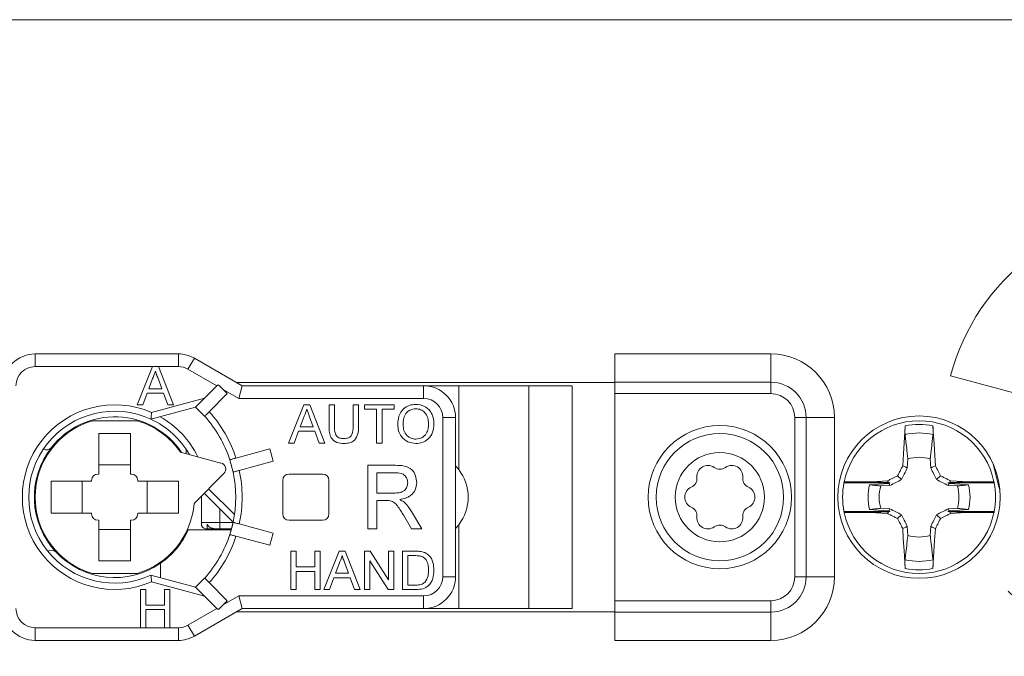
# Model space of a CAD drawing. Header units: millimetres. Extents: x 0 to 420, y 0 to 297.
# Tile 6 of 18: x 88 to 119, y 203 to 223. Entities that reach past the tile are written whole.
import ezdxf

# ---------------------------------------------------------------- set-up
doc = ezdxf.new("R2010")
doc.units = ezdxf.units.MM

msp = doc.modelspace()

# ---------------------------------------------------------------- linework, layer by layer
at = {"color": 7, "linetype": 'Continuous', "lineweight": 15}
for p, q in [((86.871, 222.667), (132.871, 222.667)), ((88.371, 212.167), (88.371, 211.767)), ((88.371, 212.167), (92.871, 212.167)), ((92.871, 211.767), (92.871, 212.167)), ((111.471, 212.167), (106.571, 212.167)), ((106.571, 211.277), (106.571, 212.167)), ((111.471, 212.167), (111.471, 211.277)), ((92.054, 211.767), (88.371, 211.767)), ((92.054, 211.767), (91.577, 210.567)), ((92.245, 211.767), (92.054, 211.767)), ((92.721, 210.567), (92.245, 211.767)), ((92.871, 211.767), (92.245, 211.767)), ((93.371, 212.033), (93.171, 211.687)), ((93.371, 212.033), (94.871, 211.167)), ((94.082, 211.161), (93.171, 211.687)), ((117.109, 211.479), (121.649, 210.262)), ((91.944, 211.075), (92.061, 211.39)), ((92.231, 211.407), (92.354, 211.075)), ((93.695, 210.775), (94.082, 211.161)), ((94.121, 211.2), (94.082, 211.161)), ((105.904, 211.267), (94.697, 211.267)), ((94.871, 211.167), (94.763, 210.767)), ((94.871, 211.167), (100.571, 211.167)), ((100.571, 210.767), (100.571, 211.167)), ((101.671, 211.167), (100.571, 211.167)), ((101.671, 208.533), (101.671, 211.167)), ((103.871, 211.167), (101.671, 211.167)), ((103.871, 204.167), (103.871, 211.167)), ((105.237, 211.167), (103.871, 211.167)), ((105.237, 211.167), (105.237, 204.167)), ((105.904, 211.267), (106.571, 211.267)), ((106.571, 211.277), (111.471, 211.277)), ((106.571, 210.92), (106.571, 211.277)), ((111.471, 211.277), (111.471, 210.92)), ((91.757, 210.567), (91.893, 210.936)), ((91.893, 210.936), (92.405, 210.936)), ((92.354, 211.075), (91.944, 211.075)), ((92.405, 210.936), (92.542, 210.567)), ((93.837, 210.35), (94.406, 210.92)), ((94.279, 211.046), (94.406, 210.92)), ((94.763, 210.767), (94.279, 211.046)), ((111.471, 210.92), (106.571, 210.92)), ((106.571, 204.414), (106.571, 210.92)), ((91.577, 210.567), (91.757, 210.567)), ((92.026, 210.327), (93.695, 210.775)), ((92.542, 210.567), (92.721, 210.567)), ((93.695, 210.775), (93.412, 210.492)), ((100.571, 210.767), (94.763, 210.767)), ((96.33, 209.367), (96.806, 210.567)), ((96.806, 210.567), (96.997, 210.567)), ((96.997, 210.567), (97.473, 209.367)), ((97.601, 209.877), (97.601, 210.567)), ((97.601, 210.567), (97.771, 210.567)), ((97.771, 210.567), (97.771, 209.885)), ((98.355, 210.567), (98.524, 210.567)), ((98.355, 209.885), (98.355, 210.567)), ((98.524, 210.567), (98.524, 209.877)), ((98.709, 210.429), (98.709, 210.567)), ((98.709, 210.567), (99.648, 210.567)), ((99.648, 210.567), (99.648, 210.429)), ((93.412, 210.492), (92.009, 210.115)), ((93.412, 210.492), (93.695, 210.209)), ((99.094, 210.429), (98.709, 210.429)), ((99.094, 209.367), (99.094, 210.429)), ((99.648, 210.429), (99.263, 210.429)), ((99.263, 210.429), (99.263, 209.367)), ((91.571, 210.067), (90.171, 210.067)), ((96.819, 210.207), (96.697, 209.875)), ((97.106, 209.875), (96.99, 210.19)), ((101.171, 205.167), (101.171, 210.167)), ((101.571, 210.167), (101.171, 210.167)), ((101.571, 210.167), (101.571, 205.167)), ((112.581, 210.167), (112.223, 210.167)), ((112.223, 205.167), (112.223, 210.167)), ((112.581, 210.167), (112.581, 205.167)), ((113.471, 210.167), (112.581, 210.167)), ((113.471, 210.167), (113.471, 205.167)), ((90.371, 209.667), (91.371, 209.667)), ((90.371, 209.667), (90.371, 208.392)), ((91.371, 209.667), (91.371, 208.392)), ((96.646, 209.736), (96.509, 209.367)), ((97.157, 209.736), (96.646, 209.736)), ((96.697, 209.875), (97.106, 209.875)), ((97.294, 209.367), (97.157, 209.736)), ((96.509, 209.367), (96.33, 209.367)), ((97.473, 209.367), (97.294, 209.367)), ((99.263, 209.367), (99.094, 209.367)), ((94.207, 208.74), (92.932, 209.082)), ((93.111, 209.174), (93.111, 209.034)), ((94.678, 208.894), (95.745, 209.18)), ((95.745, 209.18), (95.849, 208.794)), ((91.371, 208.685), (90.371, 208.685)), ((94.489, 208.844), (94.593, 208.457)), ((94.781, 208.508), (95.849, 208.794)), ((115.774, 208.869), (115.756, 208.581)), ((116.493, 208.581), (116.476, 208.869)), ((90.346, 208.392), (90.371, 208.392)), ((91.371, 208.392), (91.396, 208.392)), ((93.363, 207.472), (94.296, 208.406)), ((96.346, 208.392), (97.396, 208.392)), ((98.814, 208.667), (99.682, 208.667)), ((98.814, 206.667), (98.814, 208.667)), ((99.096, 208.436), (99.096, 207.795)), ((99.692, 208.436), (99.096, 208.436)), ((101.671, 208.533), (101.571, 208.647)), ((90.146, 208.167), (88.871, 208.167)), ((88.871, 208.167), (88.871, 207.167)), ((89.852, 208.167), (89.852, 207.167)), ((90.146, 208.167), (90.146, 208.192)), ((91.596, 208.192), (91.596, 208.167)), ((92.871, 208.167), (91.596, 208.167)), ((91.889, 207.167), (91.889, 208.167)), ((92.871, 208.167), (92.871, 207.167)), ((96.146, 207.142), (96.146, 208.192)), ((97.596, 208.192), (97.596, 207.142)), ((115.223, 208.117), (113.767, 208.117)), ((114.68, 208.152), (113.774, 208.152)), ((114.68, 208.152), (115.161, 208.132)), ((115.161, 208.132), (115.137, 208.18)), ((115.161, 208.132), (115.223, 208.117)), ((115.223, 208.117), (115.18, 208.095)), ((115.574, 208.218), (115.453, 208.339)), ((116.675, 208.218), (116.797, 208.339)), ((117.026, 208.117), (117.088, 208.132)), ((118.482, 208.117), (117.026, 208.117)), ((117.069, 208.095), (117.026, 208.117)), ((117.088, 208.132), (117.57, 208.152)), ((118.475, 208.152), (117.57, 208.152)), ((94.588, 206.878), (93.678, 207.788)), ((99.096, 207.795), (99.632, 207.795)), ((115.21, 208.036), (114.922, 208.018)), ((117.327, 208.018), (117.039, 208.036)), ((93.594, 207.703), (93.594, 206.867)), ((99.096, 207.564), (99.096, 206.667)), ((99.385, 207.564), (99.096, 207.564)), ((90.146, 207.167), (88.871, 207.167)), ((90.146, 207.142), (90.146, 207.167)), ((91.596, 207.167), (91.596, 207.142)), ((92.871, 207.167), (91.596, 207.167)), ((94.171, 207.295), (94.171, 206.867)), ((100.188, 207.219), (100.516, 206.667)), ((113.767, 207.217), (115.223, 207.217)), ((113.774, 207.182), (114.68, 207.182)), ((115.161, 207.202), (114.68, 207.182)), ((114.922, 207.316), (115.21, 207.298)), ((115.223, 207.217), (115.161, 207.202)), ((115.18, 207.239), (115.223, 207.217)), ((117.026, 207.217), (117.069, 207.239)), ((117.088, 207.202), (117.026, 207.217)), ((117.026, 207.217), (118.482, 207.217)), ((117.039, 207.298), (117.327, 207.316)), ((117.088, 207.202), (117.112, 207.154)), ((117.57, 207.182), (117.088, 207.202)), ((117.57, 207.182), (118.475, 207.182)), ((90.371, 206.942), (90.346, 206.942)), ((90.371, 206.942), (90.371, 205.667)), ((91.371, 206.942), (91.371, 205.667)), ((91.396, 206.942), (91.371, 206.942)), ((93.594, 206.867), (94.171, 206.867)), ((93.771, 206.821), (93.771, 206.667)), ((94.171, 206.867), (94.171, 206.671)), ((94.171, 206.867), (94.585, 206.867)), ((94.541, 206.683), (94.593, 206.877)), ((94.781, 206.826), (95.849, 206.54)), ((97.396, 206.942), (96.346, 206.942)), ((100.193, 206.667), (99.944, 207.089)), ((115.574, 207.116), (115.453, 206.995)), ((116.675, 207.116), (116.797, 206.995)), ((90.371, 206.648), (91.371, 206.648)), ((93.178, 206.642), (94.53, 206.642)), ((94.537, 206.667), (93.771, 206.667)), ((94.538, 206.671), (94.171, 206.671)), ((94.489, 206.49), (94.541, 206.683)), ((95.745, 206.154), (95.849, 206.54)), ((99.096, 206.667), (98.814, 206.667)), ((100.516, 206.667), (100.193, 206.667)), ((101.571, 206.687), (101.671, 206.801)), ((101.671, 204.167), (101.671, 206.801)), ((115.756, 206.753), (115.774, 206.465)), ((116.476, 206.465), (116.493, 206.753)), ((94.678, 206.44), (95.745, 206.154)), ((96.401, 204.767), (96.401, 205.967)), ((96.401, 205.967), (96.571, 205.967)), ((96.571, 205.967), (96.571, 205.475)), ((97.155, 205.475), (97.155, 205.967)), ((97.155, 205.967), (97.324, 205.967)), ((97.324, 205.967), (97.324, 204.767)), ((97.437, 204.767), (97.914, 205.967)), ((97.914, 205.967), (98.105, 205.967)), ((98.105, 205.967), (98.581, 204.767)), ((98.709, 204.767), (98.709, 205.967)), ((98.709, 205.967), (98.888, 205.967)), ((98.888, 205.967), (99.463, 205.072)), ((99.463, 205.072), (99.463, 205.967)), ((99.463, 205.967), (99.632, 205.967)), ((99.632, 205.967), (99.632, 204.767)), ((99.909, 204.767), (99.909, 205.967)), ((99.909, 205.967), (100.319, 205.967)), ((90.371, 205.667), (91.371, 205.667)), ((92.311, 205.593), (92.311, 205.138)), ((97.927, 205.607), (97.804, 205.275)), ((98.214, 205.275), (98.097, 205.59)), ((99.453, 204.767), (98.878, 205.662)), ((98.878, 205.662), (98.878, 204.767)), ((100.322, 205.829), (100.078, 205.829)), ((100.078, 205.829), (100.078, 204.905)), ((96.571, 205.475), (97.155, 205.475)), ((97.155, 205.336), (96.571, 205.336)), ((96.571, 205.336), (96.571, 204.767)), ((97.155, 204.767), (97.155, 205.336)), ((97.804, 205.275), (98.214, 205.275)), ((90.171, 205.267), (91.571, 205.267)), ((92.009, 205.218), (93.412, 204.842)), ((93.695, 204.559), (92.026, 205.007)), ((93.412, 204.842), (93.695, 205.125)), ((93.837, 204.984), (94.406, 204.414)), ((97.753, 205.136), (97.617, 204.767)), ((98.265, 205.136), (97.753, 205.136)), ((98.401, 204.767), (98.265, 205.136)), ((101.171, 205.167), (101.571, 205.167)), ((112.581, 205.167), (112.223, 205.167)), ((113.471, 205.167), (112.581, 205.167)), ((91.68, 204.767), (91.68, 203.567)), ((91.849, 204.767), (91.68, 204.767)), ((91.849, 204.275), (91.849, 204.767)), ((92.434, 204.767), (92.434, 204.275)), ((92.603, 204.767), (92.434, 204.767)), ((92.603, 203.567), (92.603, 204.767)), ((93.412, 204.842), (93.695, 204.559)), ((96.571, 204.767), (96.401, 204.767)), ((97.324, 204.767), (97.155, 204.767)), ((97.617, 204.767), (97.437, 204.767)), ((98.581, 204.767), (98.401, 204.767)), ((98.878, 204.767), (98.709, 204.767)), ((99.632, 204.767), (99.453, 204.767)), ((100.339, 204.767), (99.909, 204.767)), ((100.078, 204.905), (100.326, 204.905)), ((93.695, 204.559), (94.082, 204.173)), ((94.279, 204.288), (94.763, 204.567)), ((94.279, 204.288), (94.406, 204.414)), ((94.763, 204.567), (94.871, 204.167)), ((94.763, 204.567), (100.571, 204.567)), ((100.571, 204.167), (100.571, 204.567)), ((106.571, 204.414), (111.471, 204.414)), ((106.571, 204.057), (106.571, 204.414)), ((111.471, 204.057), (111.471, 204.414)), ((92.434, 204.275), (91.849, 204.275)), ((91.849, 204.136), (92.434, 204.136)), ((91.849, 203.567), (91.849, 204.136)), ((92.434, 204.136), (92.434, 203.567)), ((93.171, 203.647), (94.082, 204.173)), ((94.871, 204.167), (93.371, 203.301)), ((94.082, 204.173), (94.121, 204.134)), ((94.697, 204.067), (105.904, 204.067)), ((100.571, 204.167), (94.871, 204.167)), ((100.571, 204.167), (101.671, 204.167)), ((103.871, 204.167), (101.671, 204.167)), ((103.871, 204.167), (105.237, 204.167)), ((105.904, 204.067), (106.571, 204.067)), ((111.471, 204.057), (106.571, 204.057)), ((106.571, 203.167), (106.571, 204.057)), ((111.471, 203.167), (111.471, 204.057)), ((88.371, 203.567), (88.371, 203.167)), ((88.371, 203.567), (91.68, 203.567)), ((91.68, 203.567), (91.849, 203.567)), ((91.849, 203.567), (92.434, 203.567)), ((92.434, 203.567), (92.603, 203.567)), ((92.603, 203.567), (92.871, 203.567)), ((92.871, 203.167), (92.871, 203.567)), ((93.171, 203.647), (93.371, 203.301)), ((92.871, 203.167), (88.371, 203.167)), ((111.471, 203.167), (106.571, 203.167))]:
    msp.add_line(p, q, dxfattribs=at)
at = {"color": 8, "linetype": 'Continuous', "lineweight": 15}
msp.add_line((93.82, 207.929), (94.631, 207.118), dxfattribs=at)
at = {"color": 7, "linetype": 'Continuous', "lineweight": 15, "flags": 128}
for points in [[(115.612, 208.655), (115.635, 209.029), (115.656, 209.374), (115.677, 209.719), (115.689, 209.911)], [(116.56, 209.911), (116.572, 209.719), (116.595, 209.345), (116.618, 208.971), (116.638, 208.655)], [(118.456, 208.699), (118.605, 208.078), (118.665, 207.893)], [(115.756, 208.581), (115.708, 208.605), (115.634, 208.643), (115.612, 208.655)], [(116.493, 208.581), (116.541, 208.605), (116.638, 208.655)], [(115.18, 208.095), (114.852, 208.075), (114.572, 208.058)], [(114.68, 208.152), (114.82, 208.161), (115.137, 208.18)], [(115.21, 208.036), (115.186, 208.083), (115.18, 208.095)], [(117.039, 208.036), (117.063, 208.083), (117.069, 208.095)], [(117.678, 208.058), (117.41, 208.074), (117.069, 208.095)], [(117.088, 208.132), (117.101, 208.157), (117.112, 208.18)], [(117.112, 208.18), (117.486, 208.157), (117.57, 208.152)], [(114.572, 207.276), (114.839, 207.26), (115.18, 207.239)], [(115.137, 207.154), (114.763, 207.177), (114.68, 207.182)], [(115.161, 207.202), (115.148, 207.177), (115.137, 207.154)], [(115.21, 207.298), (115.186, 207.251), (115.18, 207.239)], [(117.039, 207.298), (117.063, 207.251), (117.069, 207.239)], [(117.069, 207.239), (117.398, 207.259), (117.678, 207.276)], [(117.57, 207.182), (117.429, 207.173), (117.112, 207.154)], [(115.756, 206.753), (115.708, 206.729), (115.612, 206.679)], [(115.689, 205.423), (115.677, 205.615), (115.654, 205.989), (115.631, 206.363), (115.612, 206.679)], [(116.493, 206.753), (116.541, 206.729), (116.615, 206.691), (116.638, 206.679)], [(116.638, 206.679), (116.615, 206.305), (116.593, 205.96), (116.572, 205.615), (116.56, 205.423)]]:
    msp.add_lwpolyline(points, dxfattribs=at)
at = {"color": 7, "linetype": 'Continuous', "lineweight": 15}
for centre, radius in [((109.871, 207.667), 2.25), ((116.125, 207.667), 2.55), ((109.871, 207.667), 2), ((109.871, 207.667), 1.4)]:
    msp.add_circle(centre, radius, dxfattribs=at)
for centre, radius, start, end in [((123.871, 209.667), 7, 225, 165), ((88.371, 211.167), 1, 90, 180), ((92.871, 211.167), 1, 60, 90), ((111.471, 210.167), 2, 0, 90), ((88.371, 211.167), 0.6, 90, 180), ((92.871, 211.167), 0.6, 60, 90), ((100.571, 210.167), 1, 0, 90), ((111.471, 210.167), 1.11, 0, 90), ((111.471, 210.167), 0.753, 0, 90), ((90.871, 207.667), 2.9, 66.532, 293.468), ((100.571, 210.167), 0.6, 0, 90), ((90.871, 207.667), 2.7, 65.0744, 294.9256), ((90.871, 207.667), 4, 17.866, 42.134), ((90.871, 207.667), 2.5, 106.2602, 253.7398), ((90.871, 207.667), 2.525, 33.8052, 141.791), ((90.871, 207.667), 2.5, 34.4642, 73.7398), ((90.871, 207.667), 2.7, 29.7249, 65.0744), ((90.871, 207.667), 3.8, 18.017, 41.983), ((116.125, 207.667), 2.4, 11.6569, 168.3431), ((116.125, 207.667), 2.286, 79.0131, 100.9869), ((116.125, 207.667), 2.017, 77.459, 102.541), ((90.871, 207.667), 2.525, 141.791, 223.209), ((88.729, 209.352), 0.2, 241.0632, 321.791), ((94.155, 208.547), 0.2, 315, 75), ((116.125, 207.667), 1.252, 73.7295, 106.2705), ((90.346, 208.192), 0.2, 90, 180), ((91.396, 208.192), 0.2, 0, 90), ((90.871, 207.667), 3.8, 348.017, 11.983), ((90.871, 207.667), 4, 347.866, 12.134), ((96.346, 208.192), 0.2, 90, 180), ((97.396, 208.192), 0.2, 0, 90), ((100.571, 207.667), 1.4, 321.7868, 38.2132), ((109.492, 208.323), 0.342, 53.8775, 186.1225), ((109.871, 208.842), 0.3, 233.8775, 306.1225), ((110.249, 208.323), 0.342, 353.8775, 126.1225), ((108.853, 208.254), 0.3, 293.8775, 6.1225), ((110.888, 208.254), 0.3, 173.8775, 246.1225), ((116.125, 207.667), 2.4, 169.1931, 190.8069), ((116.125, 207.667), 2.4, 168.3431, 169.1931), ((116.125, 207.667), 1.601, 165.8829, 194.1171), ((116.125, 207.667), 1.601, 345.8829, 14.1171), ((116.125, 207.667), 2.4, 10.8069, 11.6569), ((116.125, 207.667), 2.4, 349.1931, 10.8069), ((109.113, 207.667), 0.342, 113.8775, 246.1225), ((110.628, 207.667), 0.342, 293.8775, 66.1225), ((116.125, 207.667), 1.252, 163.7295, 196.2705), ((116.125, 207.667), 1.252, 343.7295, 16.2705), ((90.871, 207.667), 2.5, 286.2602, 355.5358), ((90.346, 207.142), 0.2, 180, 270), ((91.396, 207.142), 0.2, 270, 0), ((96.346, 207.142), 0.2, 180, 270), ((97.396, 207.142), 0.2, 270, 0), ((108.853, 207.079), 0.3, 353.8775, 66.1225), ((110.888, 207.079), 0.3, 113.8775, 186.1225), ((116.125, 207.667), 2.4, 190.8069, 191.6569), ((116.125, 207.667), 2.4, 191.6569, 348.3431), ((116.125, 207.667), 2.4, 348.3431, 349.1931), ((90.871, 207.667), 3.8, 345, 348.017), ((109.492, 207.011), 0.342, 173.8775, 306.1225), ((110.249, 207.011), 0.342, 233.8775, 6.1225), ((90.871, 207.667), 2.525, 304.7709, 336.0499), ((93.771, 206.867), 0.2, 207.8094, 270), ((90.871, 207.667), 3.8, 341.983, 345), ((109.871, 206.492), 0.3, 53.8775, 126.1225), ((90.871, 207.667), 3.8, 318.017, 341.983), ((90.871, 207.667), 4, 317.866, 342.134), ((116.125, 207.667), 1.252, 253.7295, 286.2705), ((88.884, 205.801), 0.2, 43.209, 123.9368), ((90.871, 207.667), 2.525, 223.209, 304.7709), ((116.125, 207.667), 2.017, 257.459, 282.541), ((116.125, 207.667), 2.286, 259.0131, 280.9869), ((100.571, 205.167), 0.6, 270, 0), ((100.571, 205.167), 1, 270, 0), ((111.471, 205.167), 0.753, 270, 0), ((111.471, 205.167), 1.11, 270, 0), ((111.471, 205.167), 2, 270, 0), ((88.371, 204.167), 1, 180, 270), ((88.371, 204.167), 0.6, 180, 270), ((92.871, 204.167), 0.6, 270, 300), ((92.871, 204.167), 1, 270, 300)]:
    msp.add_arc(centre, radius, start, end, dxfattribs=at)
at = {"color": 8, "linetype": 'Continuous', "lineweight": 15}
msp.add_arc((90.871, 207.667), 2.9, 25.9327, 60.5605, dxfattribs=at)
at = {"color": 7, "linetype": 'Continuous', "lineweight": 15}
for centre, major_axis, start_param, end_param in [((92.941, 211.819), (1.719, -1.319), 0.785398, 0.919879), ((92.941, 203.515), (1.719, 1.319), 5.363306, 5.497787)]:
    msp.add_ellipse(centre, major_axis=major_axis, ratio=0.131652, start_param=start_param, end_param=end_param, dxfattribs=at)
for points, knots in [([(92.061, 211.39), (92.078, 211.435), (92.107, 211.514), (92.136, 211.594), (92.149, 211.629)], [0, 0, 0, 0, 0.560002, 1, 1, 1, 1]), ([(92.149, 211.629), (92.161, 211.586), (92.181, 211.509), (92.216, 211.438), (92.231, 211.407)], [0, 0, 0, 0, 0.559908, 1, 1, 1, 1]), ([(99.755, 209.951), (99.761, 210.041), (99.773, 210.221), (99.913, 210.439), (100.113, 210.565), (100.255, 210.577), (100.325, 210.582)], [0, 0, 0, 0, 0.28058, 0.559608, 0.779578, 1, 1, 1, 1]), ([(100.325, 210.582), (100.414, 210.572), (100.59, 210.552), (100.784, 210.382), (100.88, 210.173), (100.889, 210.034), (100.894, 209.965)], [0, 0, 0, 0, 0.279616, 0.558572, 0.779078, 1, 1, 1, 1]), ([(92.009, 210.115), (92.009, 210.118), (92.009, 210.122), (92.012, 210.155), (92.016, 210.205), (92.021, 210.264), (92.024, 210.306), (92.025, 210.326), (92.026, 210.327)], [0, 0, 0, 0, 0.199086, 0.397985, 0.602097, 0.817827, 0.98888, 1, 1, 1, 1]), ([(93.695, 210.209), (93.697, 210.21), (93.7, 210.214), (93.724, 210.238), (93.76, 210.274), (93.8, 210.314), (93.826, 210.34), (93.837, 210.35)], [0, 0, 0, 0, 0.214334, 0.428664, 0.643131, 0.857878, 1, 1, 1, 1]), ([(96.901, 210.429), (96.89, 210.386), (96.87, 210.309), (96.835, 210.238), (96.819, 210.207)], [0, 0, 0, 0, 0.559908, 1, 1, 1, 1]), ([(96.99, 210.19), (96.973, 210.235), (96.944, 210.314), (96.914, 210.394), (96.901, 210.429)], [0, 0, 0, 0, 0.560002, 1, 1, 1, 1]), ([(100.326, 210.444), (100.259, 210.435), (100.124, 210.417), (99.939, 210.235), (99.93, 210.058), (99.924, 209.949)], [0, 0, 0, 0, 0.280157, 0.559673, 1, 1, 1, 1]), ([(100.724, 209.966), (100.72, 210.032), (100.712, 210.162), (100.622, 210.328), (100.48, 210.428), (100.378, 210.439), (100.326, 210.444)], [0, 0, 0, 0, 0.280785, 0.560094, 0.77995, 1, 1, 1, 1]), ([(100.324, 209.352), (100.238, 209.362), (100.065, 209.382), (99.873, 209.546), (99.773, 209.748), (99.761, 209.883), (99.755, 209.951)], [0, 0, 0, 0, 0.279586, 0.558772, 0.7793, 1, 1, 1, 1]), ([(99.924, 209.949), (99.929, 209.885), (99.937, 209.757), (100.034, 209.6), (100.173, 209.504), (100.273, 209.495), (100.324, 209.49)], [0, 0, 0, 0, 0.2806425, 0.5598846, 0.7798548, 1, 1, 1, 1]), ([(100.324, 209.49), (100.39, 209.498), (100.521, 209.515), (100.658, 209.653), (100.717, 209.812), (100.722, 209.915), (100.724, 209.966)], [0, 0, 0, 0, 0.279092, 0.55817, 0.77881, 1, 1, 1, 1]), ([(100.894, 209.965), (100.886, 209.877), (100.871, 209.702), (100.731, 209.488), (100.531, 209.372), (100.393, 209.358), (100.324, 209.352)], [0, 0, 0, 0, 0.2803566, 0.5595095, 0.7796389, 1, 1, 1, 1]), ([(115.687, 209.636), (115.685, 209.654), (115.683, 209.689), (115.683, 209.774), (115.686, 209.852), (115.688, 209.898), (115.689, 209.911)], [0, 0, 0, 0, 0.293587, 0.586886, 0.887605, 1, 1, 1, 1]), ([(116.56, 209.911), (116.562, 209.876), (116.566, 209.805), (116.567, 209.712), (116.565, 209.659), (116.563, 209.64), (116.563, 209.636)], [0, 0, 0, 0, 0.312525, 0.625335, 0.930363, 1, 1, 1, 1]), ([(98.066, 209.352), (97.989, 209.356), (97.838, 209.364), (97.658, 209.506), (97.607, 209.699), (97.603, 209.817), (97.601, 209.877)], [0, 0, 0, 0, 0.280714, 0.557891, 0.778399, 1, 1, 1, 1]), ([(97.771, 209.885), (97.771, 209.834), (97.772, 209.733), (97.816, 209.59), (97.932, 209.514), (98.012, 209.508), (98.053, 209.505)], [0, 0, 0, 0, 0.281723, 0.560127, 0.779499, 1, 1, 1, 1]), ([(98.053, 209.505), (98.088, 209.507), (98.158, 209.51), (98.261, 209.547), (98.355, 209.678), (98.355, 209.799), (98.355, 209.885)], [0, 0, 0, 0, 0.187574, 0.374198, 0.559695, 1, 1, 1, 1]), ([(98.524, 209.877), (98.523, 209.801), (98.521, 209.651), (98.42, 209.455), (98.243, 209.361), (98.125, 209.355), (98.066, 209.352)], [0, 0, 0, 0, 0.2816166, 0.5591273, 0.7790006, 1, 1, 1, 1]), ([(115.687, 209.636), (115.69, 209.603), (115.701, 209.506), (115.724, 209.313), (115.747, 209.102), (115.765, 208.943), (115.772, 208.882), (115.774, 208.869)], [0, 0, 0, 0, 0.128236, 0.379986, 0.760322, 0.95049, 1, 1, 1, 1]), ([(116.476, 208.869), (116.477, 208.882), (116.484, 208.943), (116.502, 209.102), (116.526, 209.313), (116.548, 209.507), (116.559, 209.603), (116.563, 209.636)], [0, 0, 0, 0, 0.049523, 0.239705, 0.620067, 0.871804, 1, 1, 1, 1]), ([(94.678, 208.894), (94.656, 208.888), (94.612, 208.877), (94.554, 208.861), (94.511, 208.849), (94.488, 208.843), (94.485, 208.843), (94.484, 208.842)], [0, 0, 0, 0, 0.215042, 0.430087, 0.64502, 0.859687, 1, 1, 1, 1]), ([(94.588, 208.456), (94.59, 208.457), (94.594, 208.458), (94.628, 208.467), (94.677, 208.48), (94.731, 208.494), (94.767, 208.504), (94.781, 208.508)], [0, 0, 0, 0, 0.214334, 0.428664, 0.643131, 0.857878, 1, 1, 1, 1]), ([(99.682, 208.667), (99.774, 208.666), (99.957, 208.664), (100.204, 208.555), (100.33, 208.344), (100.345, 208.2), (100.352, 208.128)], [0, 0, 0, 0, 0.281687, 0.559297, 0.779414, 1, 1, 1, 1]), ([(100.07, 208.122), (100.064, 208.174), (100.052, 208.278), (99.913, 208.423), (99.776, 208.431), (99.692, 208.436)], [0, 0, 0, 0, 0.280425, 0.559989, 1, 1, 1, 1]), ([(115.453, 208.339), (115.469, 208.372), (115.502, 208.439), (115.552, 208.538), (115.589, 208.61), (115.609, 208.649), (115.612, 208.655)], [0, 0, 0, 0, 0.315218, 0.630435, 0.945652, 1, 1, 1, 1]), ([(115.756, 208.581), (115.724, 208.519), (115.663, 208.398), (115.603, 208.277), (115.574, 208.218)], [0, 0, 0, 0, 0.514436, 1, 1, 1, 1]), ([(116.675, 208.218), (116.646, 208.277), (116.586, 208.398), (116.525, 208.519), (116.493, 208.581)], [0, 0, 0, 0, 0.485521, 1, 1, 1, 1]), ([(116.638, 208.655), (116.646, 208.639), (116.671, 208.59), (116.724, 208.485), (116.768, 208.395), (116.797, 208.339)], [0, 0, 0, 0, 0.14894, 0.464157, 1, 1, 1, 1]), ([(99.632, 207.795), (99.69, 207.796), (99.806, 207.798), (99.966, 207.855), (100.055, 207.985), (100.065, 208.076), (100.07, 208.122)], [0, 0, 0, 0, 0.281552, 0.560281, 0.779832, 1, 1, 1, 1]), ([(100.352, 208.128), (100.344, 208.05), (100.328, 207.894), (100.143, 207.663), (99.944, 207.618), (99.822, 207.59)], [0, 0, 0, 0, 0.280519, 0.56053, 1, 1, 1, 1]), ([(114.922, 208.018), (114.91, 208.019), (114.848, 208.026), (114.731, 208.039), (114.627, 208.051), (114.572, 208.058)], [0, 0, 0, 0, 0.108463, 0.524989, 1, 1, 1, 1]), ([(115.137, 208.18), (115.152, 208.188), (115.201, 208.213), (115.306, 208.266), (115.396, 208.311), (115.453, 208.339)], [0, 0, 0, 0, 0.14894, 0.464157, 1, 1, 1, 1]), ([(115.574, 208.218), (115.515, 208.189), (115.393, 208.129), (115.273, 208.067), (115.21, 208.036)], [0, 0, 0, 0, 0.485521, 1, 1, 1, 1]), ([(117.039, 208.036), (116.977, 208.067), (116.856, 208.129), (116.734, 208.189), (116.675, 208.218)], [0, 0, 0, 0, 0.514436, 1, 1, 1, 1]), ([(116.797, 208.339), (116.83, 208.322), (116.896, 208.289), (116.996, 208.239), (117.068, 208.203), (117.107, 208.183), (117.112, 208.18)], [0, 0, 0, 0, 0.315218, 0.630435, 0.945652, 1, 1, 1, 1]), ([(117.678, 208.058), (117.622, 208.051), (117.518, 208.039), (117.401, 208.026), (117.34, 208.019), (117.327, 208.018)], [0, 0, 0, 0, 0.475068, 0.891566, 1, 1, 1, 1]), ([(99.524, 207.555), (99.498, 207.559), (99.452, 207.564), (99.405, 207.564), (99.385, 207.564)], [0, 0, 0, 0, 0.559853, 1, 1, 1, 1]), ([(99.944, 207.089), (99.882, 207.192), (99.797, 207.334), (99.658, 207.504), (99.568, 207.538), (99.524, 207.555)], [0, 0, 0, 0, 0.560782, 0.780695, 1, 1, 1, 1]), ([(99.822, 207.59), (99.853, 207.574), (99.908, 207.547), (99.956, 207.508), (99.977, 207.492)], [0, 0, 0, 0, 0.560154, 1, 1, 1, 1]), ([(99.977, 207.492), (100.022, 207.445), (100.102, 207.361), (100.162, 207.262), (100.188, 207.219)], [0, 0, 0, 0, 0.559818, 1, 1, 1, 1]), ([(114.572, 207.276), (114.627, 207.283), (114.731, 207.295), (114.848, 207.308), (114.91, 207.315), (114.922, 207.316)], [0, 0, 0, 0, 0.475068, 0.891566, 1, 1, 1, 1]), ([(115.453, 206.995), (115.42, 207.012), (115.353, 207.045), (115.253, 207.095), (115.181, 207.131), (115.143, 207.151), (115.137, 207.154)], [0, 0, 0, 0, 0.315218, 0.630435, 0.945652, 1, 1, 1, 1]), ([(115.21, 207.298), (115.273, 207.267), (115.393, 207.205), (115.515, 207.145), (115.574, 207.116)], [0, 0, 0, 0, 0.514436, 1, 1, 1, 1]), ([(116.675, 207.116), (116.734, 207.145), (116.856, 207.205), (116.977, 207.267), (117.039, 207.298)], [0, 0, 0, 0, 0.485521, 1, 1, 1, 1]), ([(117.112, 207.154), (117.097, 207.146), (117.048, 207.121), (116.943, 207.068), (116.853, 207.023), (116.797, 206.995)], [0, 0, 0, 0, 0.14894, 0.464157, 1, 1, 1, 1]), ([(117.327, 207.316), (117.34, 207.315), (117.401, 207.308), (117.518, 207.295), (117.622, 207.283), (117.678, 207.276)], [0, 0, 0, 0, 0.108463, 0.524989, 1, 1, 1, 1]), ([(93.594, 206.867), (93.594, 206.866), (93.594, 206.859), (93.594, 206.845), (93.594, 206.824), (93.594, 206.801), (93.594, 206.779), (93.594, 206.776), (93.594, 206.774)], [0, 0, 0, 0, 0.0101352, 0.1056679, 0.200728, 0.3587344, 0.6178568, 1, 1, 1, 1]), ([(94.171, 206.671), (94.152, 206.671), (94.076, 206.672), (93.966, 206.679), (93.859, 206.718), (93.799, 206.765), (93.78, 206.802), (93.771, 206.821)], [0, 0, 0, 0, 0.121666, 0.503495, 0.726642, 0.865009, 1, 1, 1, 1]), ([(94.781, 206.826), (94.759, 206.832), (94.716, 206.844), (94.658, 206.859), (94.614, 206.871), (94.591, 206.877), (94.589, 206.878), (94.588, 206.878)], [0, 0, 0, 0, 0.215042, 0.430087, 0.64502, 0.859687, 1, 1, 1, 1]), ([(115.612, 206.679), (115.604, 206.695), (115.579, 206.744), (115.525, 206.849), (115.481, 206.939), (115.453, 206.995)], [0, 0, 0, 0, 0.14894, 0.464157, 1, 1, 1, 1]), ([(115.574, 207.116), (115.603, 207.057), (115.663, 206.936), (115.724, 206.815), (115.756, 206.753)], [0, 0, 0, 0, 0.485521, 1, 1, 1, 1]), ([(116.493, 206.753), (116.525, 206.815), (116.586, 206.936), (116.646, 207.057), (116.675, 207.116)], [0, 0, 0, 0, 0.5144362, 1, 1, 1, 1]), ([(116.797, 206.995), (116.78, 206.962), (116.747, 206.895), (116.697, 206.796), (116.66, 206.724), (116.641, 206.685), (116.638, 206.679)], [0, 0, 0, 0, 0.315218, 0.630435, 0.945652, 1, 1, 1, 1]), ([(94.484, 206.492), (94.486, 206.491), (94.491, 206.49), (94.524, 206.481), (94.573, 206.468), (94.627, 206.453), (94.663, 206.444), (94.678, 206.44)], [0, 0, 0, 0, 0.214334, 0.428664, 0.643131, 0.857878, 1, 1, 1, 1]), ([(115.774, 206.465), (115.772, 206.452), (115.765, 206.39), (115.747, 206.232), (115.724, 206.021), (115.701, 205.827), (115.69, 205.731), (115.687, 205.698)], [0, 0, 0, 0, 0.049523, 0.239705, 0.620067, 0.871804, 1, 1, 1, 1]), ([(116.563, 205.698), (116.559, 205.731), (116.548, 205.827), (116.526, 206.021), (116.502, 206.232), (116.484, 206.39), (116.477, 206.452), (116.476, 206.465)], [0, 0, 0, 0, 0.128236, 0.3799857, 0.7603216, 0.95049, 1, 1, 1, 1]), ([(100.319, 205.967), (100.359, 205.967), (100.43, 205.967), (100.501, 205.955), (100.531, 205.95)], [0, 0, 0, 0, 0.56016, 1, 1, 1, 1]), ([(100.531, 205.95), (100.567, 205.939), (100.63, 205.921), (100.683, 205.881), (100.706, 205.864)], [0, 0, 0, 0, 0.559864, 1, 1, 1, 1]), ([(98.009, 205.829), (97.998, 205.786), (97.977, 205.709), (97.942, 205.638), (97.927, 205.607)], [0, 0, 0, 0, 0.5599078, 1, 1, 1, 1]), ([(98.097, 205.59), (98.081, 205.635), (98.051, 205.714), (98.022, 205.794), (98.009, 205.829)], [0, 0, 0, 0, 0.560002, 1, 1, 1, 1]), ([(100.52, 205.804), (100.483, 205.813), (100.418, 205.829), (100.351, 205.829), (100.322, 205.829)], [0, 0, 0, 0, 0.559255, 1, 1, 1, 1]), ([(100.724, 205.376), (100.719, 205.471), (100.712, 205.604), (100.616, 205.747), (100.552, 205.785), (100.52, 205.804)], [0, 0, 0, 0, 0.559188, 0.780064, 1, 1, 1, 1]), ([(100.706, 205.864), (100.741, 205.827), (100.812, 205.754), (100.881, 205.583), (100.889, 205.453), (100.894, 205.373)], [0, 0, 0, 0, 0.27977, 0.559917, 1, 1, 1, 1]), ([(115.689, 205.423), (115.687, 205.458), (115.683, 205.529), (115.682, 205.622), (115.684, 205.675), (115.686, 205.694), (115.687, 205.698)], [0, 0, 0, 0, 0.312525, 0.625335, 0.930363, 1, 1, 1, 1]), ([(116.563, 205.698), (116.564, 205.68), (116.567, 205.645), (116.566, 205.559), (116.564, 205.482), (116.561, 205.436), (116.56, 205.423)], [0, 0, 0, 0, 0.293587, 0.586886, 0.887605, 1, 1, 1, 1]), ([(100.894, 205.373), (100.888, 205.286), (100.876, 205.111), (100.753, 204.886), (100.546, 204.775), (100.408, 204.77), (100.339, 204.767)], [0, 0, 0, 0, 0.28083, 0.559957, 0.779066, 1, 1, 1, 1]), ([(100.609, 204.99), (100.649, 205.057), (100.721, 205.176), (100.723, 205.315), (100.724, 205.376)], [0, 0, 0, 0, 0.557437, 1, 1, 1, 1]), ([(92.009, 205.218), (92.009, 205.216), (92.009, 205.212), (92.012, 205.179), (92.016, 205.129), (92.021, 205.07), (92.024, 205.028), (92.025, 205.008), (92.026, 205.007)], [0, 0, 0, 0, 0.199086, 0.397985, 0.602097, 0.817827, 0.98888, 1, 1, 1, 1]), ([(93.837, 204.984), (93.821, 204.999), (93.789, 205.031), (93.747, 205.074), (93.715, 205.106), (93.698, 205.123), (93.696, 205.124), (93.695, 205.125)], [0, 0, 0, 0, 0.215042, 0.430087, 0.64502, 0.859687, 1, 1, 1, 1]), ([(100.326, 204.905), (100.384, 204.906), (100.488, 204.906), (100.572, 204.965), (100.609, 204.99)], [0, 0, 0, 0, 0.561787, 1, 1, 1, 1])]:
    msp.add_open_spline(points, degree=3, knots=knots, dxfattribs=at)

doc.saveas('drawing.dxf')
